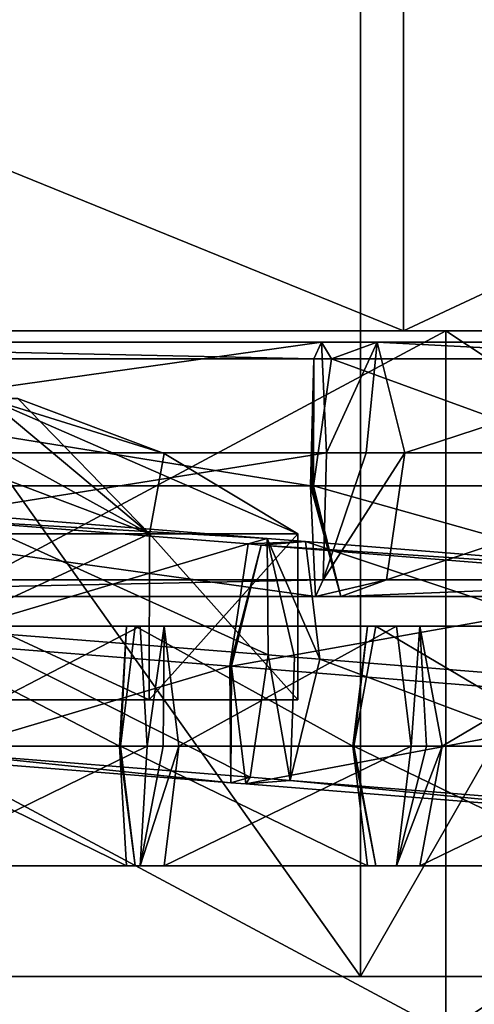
# Model space of a CAD drawing. Header units: millimetres. Extents: x -28.2 to 28.2, y -16.2 to 37.5.
# Tile 21 of 37: x 1.2 to 3.7, y 16.1 to 21.5. Entities that reach past the tile are written whole.
import ezdxf

# ---------------------------------------------------------------- set-up
doc = ezdxf.new("R2010")
doc.units = ezdxf.units.MM
doc.header["$LTSCALE"] = 65.185185
for name, color, linetype in [('10', 7, 'CONTINUOUS'), ('109', 7, 'CONTINUOUS'), ('110', 7, 'CONTINUOUS'), ('111', 7, 'CONTINUOUS'), ('112', 7, 'CONTINUOUS'), ('113', 7, 'CONTINUOUS'), ('274', 7, 'CONTINUOUS'), ('275', 7, 'CONTINUOUS'), ('276', 7, 'CONTINUOUS'), ('277', 7, 'CONTINUOUS'), ('278', 7, 'CONTINUOUS'), ('279', 7, 'CONTINUOUS'), ('280', 7, 'CONTINUOUS'), ('281', 7, 'CONTINUOUS'), ('282', 7, 'CONTINUOUS'), ('283', 7, 'CONTINUOUS'), ('3', 7, 'CONTINUOUS'), ('356', 7, 'CONTINUOUS'), ('357', 7, 'CONTINUOUS'), ('358', 7, 'CONTINUOUS'), ('359', 7, 'CONTINUOUS'), ('360', 7, 'CONTINUOUS'), ('361', 7, 'CONTINUOUS'), ('4', 7, 'CONTINUOUS'), ('430', 7, 'CONTINUOUS'), ('431', 7, 'CONTINUOUS'), ('432', 7, 'CONTINUOUS'), ('433', 7, 'CONTINUOUS'), ('434', 7, 'CONTINUOUS'), ('435', 7, 'CONTINUOUS'), ('5', 7, 'CONTINUOUS'), ('6', 7, 'CONTINUOUS'), ('7', 7, 'CONTINUOUS'), ('8', 7, 'CONTINUOUS'), ('95', 7, 'CONTINUOUS'), ('96', 7, 'CONTINUOUS'), ('97', 7, 'CONTINUOUS'), ('98', 7, 'CONTINUOUS'), ('99', 7, 'CONTINUOUS')]:
    doc.layers.add(name, color=color, linetype=linetype)

msp = doc.modelspace()

# ---------------------------------------------------------------- linework, layer by layer
at = {"layer": '10', "color": 7, "linetype": 'CONTINUOUS'}
for points in [[(-3.5537, 19.8, -10.9372), (3.5537, 19.8, -10.9372), (-3.5537, 16, -10.9372), (-3.5537, 19.8, -10.9372)], [(3.5537, 19.8, -10.9372), (3.5537, 16, -10.9372), (-3.5537, 16, -10.9372), (3.5537, 19.8, -10.9372)], [(3.5537, 19.8, -10.9372), (9.3037, 19.8, -6.7596), (3.5537, 16, -10.9372), (3.5537, 19.8, -10.9372)], [(9.3037, 19.8, -6.7596), (9.3037, 16, -6.7596), (3.5537, 16, -10.9372), (9.3037, 19.8, -6.7596)]]:
    msp.add_3dface(points, dxfattribs=at)
at = {"layer": '109', "linetype": 'CONTINUOUS'}
for points in [[(0, 18.7, -3.95), (1.9444, 17.8, -4.7553), (1.9445, 18.7, -4.7555), (0, 18.7, -3.95)], [(0, 17.8, -3.95), (1.9444, 17.8, -4.7553), (0, 18.7, -3.95), (0, 17.8, -3.95)], [(1.9444, 17.8, -4.7553), (2.75, 17.8, -6.7), (1.9445, 18.7, -4.7555), (1.9444, 17.8, -4.7553)], [(1.9445, 18.7, -4.7555), (2.75, 17.8, -6.7), (2.75, 18.7, -6.7), (1.9445, 18.7, -4.7555)]]:
    msp.add_3dface(points, dxfattribs=at)
at = {"layer": '110', "linetype": 'CONTINUOUS'}
for points in [[(0, 18.7, -3.95), (1.9445, 18.7, -4.7555), (0, 19.434, -5.4685), (0, 18.7, -3.95)], [(0, 19.434, -5.4685), (1.9445, 18.7, -4.7555), (0.6157, 19.434, -5.6335), (0, 19.434, -5.4685)], [(0.6157, 19.434, -5.6335), (1.9445, 18.7, -4.7555), (1.0665, 19.434, -6.0843), (0.6157, 19.434, -5.6335)], [(1.9445, 18.7, -4.7555), (2.75, 18.7, -6.7), (1.0665, 19.434, -6.0843), (1.9445, 18.7, -4.7555)], [(2.75, 18.7, -6.7), (2.0243, 19.1364, -6.7), (1.0665, 19.434, -6.0843), (2.75, 18.7, -6.7)], [(2.0243, 19.1364, -6.7), (1.2315, 19.434, -6.7), (1.0665, 19.434, -6.0843), (2.0243, 19.1364, -6.7)]]:
    msp.add_3dface(points, dxfattribs=at)
at = {"layer": '111', "linetype": 'CONTINUOUS'}
for points in [[(0, 17.8, -9.45), (1.9444, 17.8, -8.6447), (-1.9444, 17.8, -8.6447), (0, 17.8, -9.45)], [(-1.9444, 17.8, -8.6447), (1.9444, 17.8, -8.6447), (0.7499, 17.8, -7.9991), (-1.9444, 17.8, -8.6447)], [(1.9444, 17.8, -4.7553), (0, 17.8, -3.95), (-1.9444, 17.8, -4.7553), (1.9444, 17.8, -4.7553)], [(1.9444, 17.8, -4.7553), (-1.9444, 17.8, -4.7553), (-0.7499, 17.8, -5.4009), (1.9444, 17.8, -4.7553)], [(0.7499, 17.8, -5.4009), (1.9444, 17.8, -4.7553), (-0.7499, 17.8, -5.4009), (0.7499, 17.8, -5.4009)], [(2.75, 17.8, -6.7), (1.5, 17.8, -6.7), (0.7499, 17.8, -7.9991), (2.75, 17.8, -6.7)], [(1.9444, 17.8, -8.6447), (2.75, 17.8, -6.7), (0.7499, 17.8, -7.9991), (1.9444, 17.8, -8.6447)], [(1.5, 17.8, -6.7), (1.9444, 17.8, -4.7553), (0.7499, 17.8, -5.4009), (1.5, 17.8, -6.7)], [(2.75, 17.8, -6.7), (1.9444, 17.8, -4.7553), (1.5, 17.8, -6.7), (2.75, 17.8, -6.7)]]:
    msp.add_3dface(points, dxfattribs=at)
at = {"layer": '112', "linetype": 'CONTINUOUS'}
for points in [[(1.9444, 17.8, -8.6447), (0, 17.8, -9.45), (1.9445, 18.7, -8.6445), (1.9444, 17.8, -8.6447)], [(1.9445, 18.7, -8.6445), (0, 17.8, -9.45), (0, 18.7, -9.45), (1.9445, 18.7, -8.6445)], [(2.75, 18.7, -6.7), (1.9444, 17.8, -8.6447), (1.9445, 18.7, -8.6445), (2.75, 18.7, -6.7)], [(2.75, 18.7, -6.7), (2.75, 17.8, -6.7), (1.9444, 17.8, -8.6447), (2.75, 18.7, -6.7)]]:
    msp.add_3dface(points, dxfattribs=at)
at = {"layer": '113', "linetype": 'CONTINUOUS'}
for points in [[(1.9445, 18.7, -8.6445), (0, 18.7, -9.45), (0.6157, 19.434, -7.7665), (1.9445, 18.7, -8.6445)], [(1.0665, 19.434, -7.3157), (1.9445, 18.7, -8.6445), (0.6157, 19.434, -7.7665), (1.0665, 19.434, -7.3157)], [(1.2315, 19.434, -6.7), (1.9445, 18.7, -8.6445), (1.0665, 19.434, -7.3157), (1.2315, 19.434, -6.7)], [(1.2315, 19.434, -6.7), (2.0243, 19.1364, -6.7), (1.9445, 18.7, -8.6445), (1.2315, 19.434, -6.7)], [(2.0243, 19.1364, -6.7), (2.75, 18.7, -6.7), (1.9445, 18.7, -8.6445), (2.0243, 19.1364, -6.7)]]:
    msp.add_3dface(points, dxfattribs=at)
at = {"layer": '274', "linetype": 'CONTINUOUS'}
for points in [[(0.4932, 17.55, 11.4885), (0.5305, 18.1995, 11.8616), (1.7831, 17.55, 11.3596), (0.4932, 17.55, 11.4885)], [(1.7831, 17.55, 11.3596), (0.5305, 18.1995, 11.8616), (1.8204, 18.1995, 11.7327), (1.7831, 17.55, 11.3596)], [(0.5305, 18.1995, 11.8616), (0.6051, 18.1995, 12.6079), (1.8204, 18.1995, 11.7327), (0.5305, 18.1995, 11.8616)], [(1.8204, 18.1995, 11.7327), (0.6051, 18.1995, 12.6079), (1.895, 18.1995, 12.479), (1.8204, 18.1995, 11.7327)], [(0.6051, 18.1995, 12.6079), (0.6424, 17.55, 12.9811), (1.895, 18.1995, 12.479), (0.6051, 18.1995, 12.6079)], [(1.895, 18.1995, 12.479), (0.6424, 17.55, 12.9811), (1.9323, 17.55, 12.8521), (1.895, 18.1995, 12.479)]]:
    msp.add_3dface(points, dxfattribs=at)
at = {"layer": '275', "linetype": 'CONTINUOUS'}
for points in [[(0.4932, 17.55, 11.4885), (1.7831, 17.55, 11.3596), (1.8204, 16.9005, 11.7327), (0.4932, 17.55, 11.4885)], [(0.5305, 16.9005, 11.8616), (0.4932, 17.55, 11.4885), (1.8204, 16.9005, 11.7327), (0.5305, 16.9005, 11.8616)], [(0.6424, 17.55, 12.9811), (0.6051, 16.9005, 12.6079), (1.9323, 17.55, 12.8521), (0.6424, 17.55, 12.9811)], [(1.9323, 17.55, 12.8521), (0.6051, 16.9005, 12.6079), (1.895, 16.9005, 12.479), (1.9323, 17.55, 12.8521)], [(0.6051, 16.9005, 12.6079), (0.5305, 16.9005, 11.8616), (1.895, 16.9005, 12.479), (0.6051, 16.9005, 12.6079)], [(1.895, 16.9005, 12.479), (0.5305, 16.9005, 11.8616), (1.8204, 16.9005, 11.7327), (1.895, 16.9005, 12.479)]]:
    msp.add_3dface(points, dxfattribs=at)
at = {"layer": '276', "linetype": 'CONTINUOUS'}
for points in [[(1.7831, 17.55, 11.3596), (1.8204, 18.1995, 11.7327), (1.7859, 17.55, 11.3592), (1.7831, 17.55, 11.3596)], [(1.7859, 17.55, 11.3592), (1.8204, 18.1995, 11.7327), (1.7887, 17.55, 11.3587), (1.7859, 17.55, 11.3592)], [(1.7887, 17.55, 11.3587), (1.8204, 18.1995, 11.7327), (1.8677, 18.1995, 11.7253), (1.7887, 17.55, 11.3587)], [(1.8204, 18.1995, 11.7327), (1.895, 18.1995, 12.479), (1.8677, 18.1995, 11.7253), (1.8204, 18.1995, 11.7327)], [(1.8677, 18.1995, 11.7253), (1.895, 18.1995, 12.479), (2.0257, 18.1995, 12.4584), (1.8677, 18.1995, 11.7253)], [(1.895, 18.1995, 12.479), (1.9323, 17.55, 12.8521), (2.0257, 18.1995, 12.4584), (1.895, 18.1995, 12.479)], [(2.0257, 18.1995, 12.4584), (1.9323, 17.55, 12.8521), (2.0189, 17.55, 12.841), (2.0257, 18.1995, 12.4584)], [(2.1047, 17.55, 12.825), (2.0257, 18.1995, 12.4584), (2.0189, 17.55, 12.841), (2.1047, 17.55, 12.825)]]:
    msp.add_3dface(points, dxfattribs=at)
at = {"layer": '277', "linetype": 'CONTINUOUS'}
for points in [[(1.7831, 17.55, 11.3596), (1.7859, 17.55, 11.3592), (1.8677, 16.9005, 11.7253), (1.7831, 17.55, 11.3596)], [(1.8204, 16.9005, 11.7327), (1.7831, 17.55, 11.3596), (1.8677, 16.9005, 11.7253), (1.8204, 16.9005, 11.7327)], [(1.7859, 17.55, 11.3592), (1.7887, 17.55, 11.3587), (1.8677, 16.9005, 11.7253), (1.7859, 17.55, 11.3592)], [(1.9323, 17.55, 12.8521), (1.895, 16.9005, 12.479), (2.0189, 17.55, 12.841), (1.9323, 17.55, 12.8521)], [(2.1047, 17.55, 12.825), (1.895, 16.9005, 12.479), (2.0257, 16.9005, 12.4584), (2.1047, 17.55, 12.825)], [(1.895, 16.9005, 12.479), (2.1047, 17.55, 12.825), (2.0189, 17.55, 12.841), (1.895, 16.9005, 12.479)], [(2.0257, 16.9005, 12.4584), (1.8204, 16.9005, 11.7327), (1.8677, 16.9005, 11.7253), (2.0257, 16.9005, 12.4584)], [(1.895, 16.9005, 12.479), (1.8204, 16.9005, 11.7327), (2.0257, 16.9005, 12.4584), (1.895, 16.9005, 12.479)]]:
    msp.add_3dface(points, dxfattribs=at)
at = {"layer": '278', "linetype": 'CONTINUOUS'}
for points in [[(1.7887, 17.55, 11.3587), (1.8677, 18.1995, 11.7253), (3.0485, 17.55, 11.0872), (1.7887, 17.55, 11.3587)], [(3.0485, 17.55, 11.0872), (1.8677, 18.1995, 11.7253), (3.1275, 18.1995, 11.4538), (3.0485, 17.55, 11.0872)], [(1.8677, 18.1995, 11.7253), (2.0257, 18.1995, 12.4584), (3.1275, 18.1995, 11.4538), (1.8677, 18.1995, 11.7253)], [(3.1275, 18.1995, 11.4538), (2.0257, 18.1995, 12.4584), (3.2855, 18.1995, 12.1869), (3.1275, 18.1995, 11.4538)], [(2.0257, 18.1995, 12.4584), (2.1047, 17.55, 12.825), (3.2855, 18.1995, 12.1869), (2.0257, 18.1995, 12.4584)], [(3.2855, 18.1995, 12.1869), (2.1047, 17.55, 12.825), (3.3645, 17.55, 12.5535), (3.2855, 18.1995, 12.1869)]]:
    msp.add_3dface(points, dxfattribs=at)
at = {"layer": '279', "linetype": 'CONTINUOUS'}
for points in [[(1.7887, 17.55, 11.3587), (3.0485, 17.55, 11.0872), (3.1275, 16.9005, 11.4538), (1.7887, 17.55, 11.3587)], [(1.8677, 16.9005, 11.7253), (1.7887, 17.55, 11.3587), (3.1275, 16.9005, 11.4538), (1.8677, 16.9005, 11.7253)], [(3.3645, 17.55, 12.5535), (2.0257, 16.9005, 12.4584), (3.2855, 16.9005, 12.1869), (3.3645, 17.55, 12.5535)], [(2.1047, 17.55, 12.825), (2.0257, 16.9005, 12.4584), (3.3645, 17.55, 12.5535), (2.1047, 17.55, 12.825)], [(3.2855, 16.9005, 12.1869), (1.8677, 16.9005, 11.7253), (3.1275, 16.9005, 11.4538), (3.2855, 16.9005, 12.1869)], [(2.0257, 16.9005, 12.4584), (1.8677, 16.9005, 11.7253), (3.2855, 16.9005, 12.1869), (2.0257, 16.9005, 12.4584)]]:
    msp.add_3dface(points, dxfattribs=at)
at = {"layer": '280', "linetype": 'CONTINUOUS'}
for points in [[(3.0485, 17.55, 11.0872), (3.1275, 18.1995, 11.4538), (3.0513, 17.55, 11.0865), (3.0485, 17.55, 11.0872)], [(3.0513, 17.55, 11.0865), (3.1275, 18.1995, 11.4538), (3.054, 17.55, 11.0857), (3.0513, 17.55, 11.0865)], [(3.054, 17.55, 11.0857), (3.1275, 18.1995, 11.4538), (3.1737, 18.1995, 11.4411), (3.054, 17.55, 11.0857)], [(3.1275, 18.1995, 11.4538), (3.2855, 18.1995, 12.1869), (3.1737, 18.1995, 11.4411), (3.1275, 18.1995, 11.4538)], [(3.1737, 18.1995, 11.4411), (3.2855, 18.1995, 12.1869), (3.4131, 18.1995, 12.1518), (3.1737, 18.1995, 11.4411)], [(3.2855, 18.1995, 12.1869), (3.3645, 17.55, 12.5535), (3.4131, 18.1995, 12.1518), (3.2855, 18.1995, 12.1869)], [(3.4131, 18.1995, 12.1518), (3.3645, 17.55, 12.5535), (3.4493, 17.55, 12.5327), (3.4131, 18.1995, 12.1518)], [(3.5328, 17.55, 12.5072), (3.4131, 18.1995, 12.1518), (3.4493, 17.55, 12.5327), (3.5328, 17.55, 12.5072)]]:
    msp.add_3dface(points, dxfattribs=at)
at = {"layer": '281', "linetype": 'CONTINUOUS'}
for points in [[(3.0485, 17.55, 11.0872), (3.0513, 17.55, 11.0865), (3.1737, 16.9005, 11.4411), (3.0485, 17.55, 11.0872)], [(3.1275, 16.9005, 11.4538), (3.0485, 17.55, 11.0872), (3.1737, 16.9005, 11.4411), (3.1275, 16.9005, 11.4538)], [(3.0513, 17.55, 11.0865), (3.054, 17.55, 11.0857), (3.1737, 16.9005, 11.4411), (3.0513, 17.55, 11.0865)], [(3.3645, 17.55, 12.5535), (3.2855, 16.9005, 12.1869), (3.4493, 17.55, 12.5327), (3.3645, 17.55, 12.5535)], [(3.2855, 16.9005, 12.1869), (3.5328, 17.55, 12.5072), (3.4493, 17.55, 12.5327), (3.2855, 16.9005, 12.1869)], [(3.5328, 17.55, 12.5072), (3.2855, 16.9005, 12.1869), (3.4131, 16.9005, 12.1518), (3.5328, 17.55, 12.5072)], [(3.2855, 16.9005, 12.1869), (3.1275, 16.9005, 11.4538), (3.4131, 16.9005, 12.1518), (3.2855, 16.9005, 12.1869)], [(3.4131, 16.9005, 12.1518), (3.1275, 16.9005, 11.4538), (3.1737, 16.9005, 11.4411), (3.4131, 16.9005, 12.1518)]]:
    msp.add_3dface(points, dxfattribs=at)
at = {"layer": '282', "linetype": 'CONTINUOUS'}
for points in [[(3.054, 17.55, 11.0857), (3.1737, 18.1995, 11.4411), (4.2753, 17.55, 10.6743), (3.054, 17.55, 11.0857)], [(4.2753, 17.55, 10.6743), (3.1737, 18.1995, 11.4411), (4.395, 18.1995, 11.0297), (4.2753, 17.55, 10.6743)], [(3.1737, 18.1995, 11.4411), (3.4131, 18.1995, 12.1518), (4.395, 18.1995, 11.0297), (3.1737, 18.1995, 11.4411)], [(4.395, 18.1995, 11.0297), (3.4131, 18.1995, 12.1518), (4.6344, 18.1995, 11.7404), (4.395, 18.1995, 11.0297)], [(3.4131, 18.1995, 12.1518), (3.5328, 17.55, 12.5072), (4.6344, 18.1995, 11.7404), (3.4131, 18.1995, 12.1518)], [(4.6344, 18.1995, 11.7404), (3.5328, 17.55, 12.5072), (4.7542, 17.55, 12.0958), (4.6344, 18.1995, 11.7404)]]:
    msp.add_3dface(points, dxfattribs=at)
at = {"layer": '283', "linetype": 'CONTINUOUS'}
for points in [[(3.1737, 16.9005, 11.4411), (3.054, 17.55, 11.0857), (4.395, 16.9005, 11.0297), (3.1737, 16.9005, 11.4411)], [(3.054, 17.55, 11.0857), (4.2753, 17.55, 10.6743), (4.395, 16.9005, 11.0297), (3.054, 17.55, 11.0857)], [(4.7542, 17.55, 12.0958), (3.4131, 16.9005, 12.1518), (4.6344, 16.9005, 11.7404), (4.7542, 17.55, 12.0958)], [(3.5328, 17.55, 12.5072), (3.4131, 16.9005, 12.1518), (4.7542, 17.55, 12.0958), (3.5328, 17.55, 12.5072)], [(4.6344, 16.9005, 11.7404), (3.1737, 16.9005, 11.4411), (4.395, 16.9005, 11.0297), (4.6344, 16.9005, 11.7404)], [(3.4131, 16.9005, 12.1518), (3.1737, 16.9005, 11.4411), (4.6344, 16.9005, 11.7404), (3.4131, 16.9005, 12.1518)]]:
    msp.add_3dface(points, dxfattribs=at)
at = {"layer": '3', "color": 7, "linetype": 'CONTINUOUS'}
for points in [[(-3.3233, 19.8, -12.568), (3.3233, 22.5, -12.568), (3.3233, 19.8, -12.568), (-3.3233, 19.8, -12.568)], [(-3.3233, 22.5, -12.568), (3.3233, 22.5, -12.568), (-3.3233, 19.8, -12.568), (-3.3233, 22.5, -12.568)], [(-3.3233, 22.5, 12.568), (3.3233, 19.8, 12.568), (3.3233, 22.5, 12.568), (-3.3233, 22.5, 12.568)], [(-3.3233, 19.8, 12.568), (3.3233, 19.8, 12.568), (-3.3233, 22.5, 12.568), (-3.3233, 19.8, 12.568)], [(3.3233, 19.8, -12.568), (9.1012, 22.5, -9.2827), (9.1012, 19.8, -9.2827), (3.3233, 19.8, -12.568)], [(3.3233, 22.5, -12.568), (9.1012, 22.5, -9.2827), (3.3233, 19.8, -12.568), (3.3233, 22.5, -12.568)], [(3.3233, 22.5, 12.568), (9.1012, 19.8, 9.2827), (9.1012, 22.5, 9.2827), (3.3233, 22.5, 12.568)], [(3.3233, 19.8, 12.568), (9.1012, 19.8, 9.2827), (3.3233, 22.5, 12.568), (3.3233, 19.8, 12.568)]]:
    msp.add_3dface(points, dxfattribs=at)
at = {"layer": '356', "linetype": 'CONTINUOUS'}
for points in [[(2.3901, 17.9825, -11.2617), (4.9786, 18.4447, -10.7697), (2.5515, 18.6396, -11.5852), (2.3901, 17.9825, -11.2617)], [(2.5515, 18.6396, -11.5852), (5.2188, 18.4641, -11.4799), (2.7917, 18.659, -12.2954), (2.5515, 18.6396, -11.5852)], [(4.9786, 18.4447, -10.7697), (5.2188, 18.4641, -11.4799), (2.5515, 18.6396, -11.5852), (4.9786, 18.4447, -10.7697)], [(2.7917, 18.659, -12.2954), (5.2976, 17.8263, -11.8667), (2.8705, 18.0212, -12.6822), (2.7917, 18.659, -12.2954)], [(5.2188, 18.4641, -11.4799), (5.2976, 17.8263, -11.8667), (2.7917, 18.659, -12.2954), (5.2188, 18.4641, -11.4799)], [(4.8172, 17.7875, -10.4462), (4.9786, 18.4447, -10.7697), (2.3901, 17.9825, -11.2617), (4.8172, 17.7875, -10.4462)]]:
    msp.add_3dface(points, dxfattribs=at)
at = {"layer": '357', "linetype": 'CONTINUOUS'}
for points in [[(2.8705, 18.0212, -12.6822), (5.1361, 17.1692, -11.5432), (2.709, 17.3641, -12.3588), (2.8705, 18.0212, -12.6822)], [(5.2976, 17.8263, -11.8667), (5.1361, 17.1692, -11.5432), (2.8705, 18.0212, -12.6822), (5.2976, 17.8263, -11.8667)], [(4.8172, 17.7875, -10.4462), (2.3901, 17.9825, -11.2617), (2.4688, 17.3447, -11.6485), (4.8172, 17.7875, -10.4462)], [(4.8959, 17.1498, -10.833), (4.8172, 17.7875, -10.4462), (2.4688, 17.3447, -11.6485), (4.8959, 17.1498, -10.833)], [(2.709, 17.3641, -12.3588), (4.8959, 17.1498, -10.833), (2.4688, 17.3447, -11.6485), (2.709, 17.3641, -12.3588)], [(5.1361, 17.1692, -11.5432), (4.8959, 17.1498, -10.833), (2.709, 17.3641, -12.3588), (5.1361, 17.1692, -11.5432)]]:
    msp.add_3dface(points, dxfattribs=at)
at = {"layer": '358', "linetype": 'CONTINUOUS'}
for points in [[(2.3809, 17.9832, -11.2639), (2.5515, 18.6396, -11.5852), (2.4799, 18.6453, -11.602), (2.3809, 17.9832, -11.2639)], [(2.3855, 17.9828, -11.263), (2.5515, 18.6396, -11.5852), (2.3809, 17.9832, -11.2639), (2.3855, 17.9828, -11.263)], [(2.3901, 17.9825, -11.2617), (2.5515, 18.6396, -11.5852), (2.3855, 17.9828, -11.263), (2.3901, 17.9825, -11.2617)], [(2.4799, 18.6453, -11.602), (2.7917, 18.659, -12.2954), (2.5844, 18.6755, -12.3441), (2.4799, 18.6453, -11.602)], [(2.5515, 18.6396, -11.5852), (2.7917, 18.659, -12.2954), (2.4799, 18.6453, -11.602), (2.5515, 18.6396, -11.5852)], [(2.5898, 18.0436, -12.7481), (2.5844, 18.6755, -12.3441), (2.7317, 18.0324, -12.7217), (2.5898, 18.0436, -12.7481)], [(2.5844, 18.6755, -12.3441), (2.8705, 18.0212, -12.6822), (2.7317, 18.0324, -12.7217), (2.5844, 18.6755, -12.3441)], [(2.7917, 18.659, -12.2954), (2.8705, 18.0212, -12.6822), (2.5844, 18.6755, -12.3441), (2.7917, 18.659, -12.2954)]]:
    msp.add_3dface(points, dxfattribs=at)
at = {"layer": '359', "linetype": 'CONTINUOUS'}
for points in [[(2.5898, 18.0436, -12.7481), (2.709, 17.3641, -12.3588), (2.4908, 17.3815, -12.41), (2.5898, 18.0436, -12.7481)], [(2.709, 17.3641, -12.3588), (2.5898, 18.0436, -12.7481), (2.7317, 18.0324, -12.7217), (2.709, 17.3641, -12.3588)], [(2.8705, 18.0212, -12.6822), (2.709, 17.3641, -12.3588), (2.7317, 18.0324, -12.7217), (2.8705, 18.0212, -12.6822)], [(2.3855, 17.9828, -11.263), (2.3809, 17.9832, -11.2639), (2.3863, 17.3513, -11.6679), (2.3855, 17.9828, -11.263)], [(2.3901, 17.9825, -11.2617), (2.3855, 17.9828, -11.263), (2.3863, 17.3513, -11.6679), (2.3901, 17.9825, -11.2617)], [(2.4688, 17.3447, -11.6485), (2.3901, 17.9825, -11.2617), (2.3863, 17.3513, -11.6679), (2.4688, 17.3447, -11.6485)], [(2.4908, 17.3815, -12.41), (2.4688, 17.3447, -11.6485), (2.3863, 17.3513, -11.6679), (2.4908, 17.3815, -12.41)], [(2.709, 17.3641, -12.3588), (2.4688, 17.3447, -11.6485), (2.4908, 17.3815, -12.41), (2.709, 17.3641, -12.3588)]]:
    msp.add_3dface(points, dxfattribs=at)
at = {"layer": '360', "linetype": 'CONTINUOUS'}
for points in [[(0.798, 18.7788, -11.8334), (2.5844, 18.6755, -12.3441), (0.9024, 18.809, -12.5755), (0.798, 18.7788, -11.8334)], [(2.5844, 18.6755, -12.3441), (2.5898, 18.0436, -12.7481), (0.9024, 18.809, -12.5755), (2.5844, 18.6755, -12.3441)], [(0.9024, 18.809, -12.5755), (2.5898, 18.0436, -12.7481), (0.9079, 18.1771, -12.9794), (0.9024, 18.809, -12.5755)], [(0.6989, 18.1167, -11.4953), (2.4799, 18.6453, -11.602), (0.798, 18.7788, -11.8334), (0.6989, 18.1167, -11.4953)], [(2.4799, 18.6453, -11.602), (2.5844, 18.6755, -12.3441), (0.798, 18.7788, -11.8334), (2.4799, 18.6453, -11.602)], [(2.3809, 17.9832, -11.2639), (2.4799, 18.6453, -11.602), (0.6989, 18.1167, -11.4953), (2.3809, 17.9832, -11.2639)]]:
    msp.add_3dface(points, dxfattribs=at)
at = {"layer": '361', "linetype": 'CONTINUOUS'}
for points in [[(0.9079, 18.1771, -12.9794), (2.4908, 17.3815, -12.41), (0.8088, 17.515, -12.6413), (0.9079, 18.1771, -12.9794)], [(2.5898, 18.0436, -12.7481), (2.4908, 17.3815, -12.41), (0.9079, 18.1771, -12.9794), (2.5898, 18.0436, -12.7481)], [(2.3809, 17.9832, -11.2639), (0.6989, 18.1167, -11.4953), (0.7043, 17.4848, -11.8993), (2.3809, 17.9832, -11.2639)], [(2.3863, 17.3513, -11.6679), (2.3809, 17.9832, -11.2639), (0.7043, 17.4848, -11.8993), (2.3863, 17.3513, -11.6679)], [(0.8088, 17.515, -12.6413), (2.3863, 17.3513, -11.6679), (0.7043, 17.4848, -11.8993), (0.8088, 17.515, -12.6413)], [(2.4908, 17.3815, -12.41), (2.3863, 17.3513, -11.6679), (0.8088, 17.515, -12.6413), (2.4908, 17.3815, -12.41)]]:
    msp.add_3dface(points, dxfattribs=at)
at = {"layer": '4', "color": 7, "linetype": 'CONTINUOUS'}
for points in [[(3.0902, 16.3, -9.5105), (-8.0901, 16.3, -5.8779), (-0.625, 16.3, -7.7825), (3.0902, 16.3, -9.5105)], [(-3.0902, 16.3, -9.5105), (-8.0901, 16.3, -5.8779), (3.0902, 16.3, -9.5105), (-3.0902, 16.3, -9.5105)], [(-3.2019, 16.3, -4.2981), (8.0901, 16.3, -5.8779), (-5.5, 16.3, -5.25), (-3.2019, 16.3, -4.2981)], [(8.0901, 16.3, -5.8779), (0.625, 16.3, -5.6175), (-5.5, 16.3, -5.25), (8.0901, 16.3, -5.8779)], [(-5.5, 16.3, 1.25), (10, 16.3), (-3.2019, 16.3, 0.2981), (-5.5, 16.3, 1.25)], [(-0.625, 16.3, 5.6175), (10, 16.3), (-5.5, 16.3, 1.25), (-0.625, 16.3, 5.6175)], [(-2.25, 16.3, -2), (8.0901, 16.3, -5.8779), (-3.2019, 16.3, -4.2981), (-2.25, 16.3, -2)], [(-3.2019, 16.3, 0.2981), (10, 16.3), (-2.25, 16.3, -2), (-3.2019, 16.3, 0.2981)], [(-3.0902, 16.3, 9.5105), (8.0901, 16.3, 5.8779), (0.625, 16.3, 7.7825), (-3.0902, 16.3, 9.5105)], [(3.0902, 16.3, 9.5105), (8.0901, 16.3, 5.8779), (-3.0902, 16.3, 9.5105), (3.0902, 16.3, 9.5105)], [(10, 16.3), (8.0901, 16.3, -5.8779), (-2.25, 16.3, -2), (10, 16.3)], [(0.625, 16.3, 5.6175), (10, 16.3), (-0.625, 16.3, 5.6175), (0.625, 16.3, 5.6175)], [(0.625, 16.3, -7.7825), (3.0902, 16.3, -9.5105), (-0.625, 16.3, -7.7825), (0.625, 16.3, -7.7825)], [(1.25, 16.3, 6.7), (8.0901, 16.3, 5.8779), (0.625, 16.3, 5.6175), (1.25, 16.3, 6.7)], [(8.0901, 16.3, 5.8779), (10, 16.3), (0.625, 16.3, 5.6175), (8.0901, 16.3, 5.8779)], [(8.0901, 16.3, 5.8779), (1.25, 16.3, 6.7), (0.625, 16.3, 7.7825), (8.0901, 16.3, 5.8779)], [(8.0901, 16.3, -5.8779), (1.25, 16.3, -6.7), (0.625, 16.3, -5.6175), (8.0901, 16.3, -5.8779)], [(1.25, 16.3, -6.7), (3.0902, 16.3, -9.5105), (0.625, 16.3, -7.7825), (1.25, 16.3, -6.7)], [(8.0901, 16.3, -5.8779), (3.0902, 16.3, -9.5105), (1.25, 16.3, -6.7), (8.0901, 16.3, -5.8779)]]:
    msp.add_3dface(points, dxfattribs=at)
at = {"layer": '430', "linetype": 'CONTINUOUS'}
for points in [[(-1.463, 19.6498, 11.6882), (-1.4201, 19.7399, 12.4315), (2.8364, 19.6498, 11.4401), (-1.463, 19.6498, 11.6882)], [(2.8364, 19.6498, 11.4401), (-1.4201, 19.7399, 12.4315), (2.8793, 19.7399, 12.1834), (2.8364, 19.6498, 11.4401)], [(-1.4201, 19.7399, 12.4315), (-1.3942, 19.1401, 12.8811), (2.8793, 19.7399, 12.1834), (-1.4201, 19.7399, 12.4315)], [(2.8793, 19.7399, 12.1834), (-1.3942, 19.1401, 12.8811), (2.9052, 19.1401, 12.633), (2.8793, 19.7399, 12.1834)], [(-1.48, 18.9599, 11.3944), (-1.463, 19.6498, 11.6882), (2.8194, 18.9599, 11.1463), (-1.48, 18.9599, 11.3944)], [(2.8194, 18.9599, 11.1463), (-1.463, 19.6498, 11.6882), (2.8364, 19.6498, 11.4401), (2.8194, 18.9599, 11.1463)]]:
    msp.add_3dface(points, dxfattribs=at)
at = {"layer": '431', "linetype": 'CONTINUOUS'}
for points in [[(2.9052, 19.1401, 12.633), (-1.4111, 18.4502, 12.5873), (2.8883, 18.4502, 12.3392), (2.9052, 19.1401, 12.633)], [(-1.3942, 19.1401, 12.8811), (-1.4111, 18.4502, 12.5873), (2.9052, 19.1401, 12.633), (-1.3942, 19.1401, 12.8811)], [(-1.454, 18.3601, 11.844), (-1.48, 18.9599, 11.3944), (2.8454, 18.3601, 11.5959), (-1.454, 18.3601, 11.844)], [(-1.48, 18.9599, 11.3944), (2.8194, 18.9599, 11.1463), (2.8454, 18.3601, 11.5959), (-1.48, 18.9599, 11.3944)], [(2.8883, 18.4502, 12.3392), (-1.454, 18.3601, 11.844), (2.8454, 18.3601, 11.5959), (2.8883, 18.4502, 12.3392)], [(-1.4111, 18.4502, 12.5873), (-1.454, 18.3601, 11.844), (2.8883, 18.4502, 12.3392), (-1.4111, 18.4502, 12.5873)]]:
    msp.add_3dface(points, dxfattribs=at)
at = {"layer": '432', "linetype": 'CONTINUOUS'}
for points in [[(2.8364, 19.6498, 11.4401), (2.8793, 19.7399, 12.1834), (2.9326, 19.6498, 11.4208), (2.8364, 19.6498, 11.4401)], [(2.9326, 19.6498, 11.4208), (2.8793, 19.7399, 12.1834), (3.1803, 19.7399, 12.1229), (2.9326, 19.6498, 11.4208)], [(2.8793, 19.7399, 12.1834), (2.9052, 19.1401, 12.633), (3.1803, 19.7399, 12.1229), (2.8793, 19.7399, 12.1834)], [(3.1803, 19.7399, 12.1229), (2.9052, 19.1401, 12.633), (3.1207, 19.1401, 12.6053), (3.1803, 19.7399, 12.1229)], [(3.3302, 19.1401, 12.5476), (3.1803, 19.7399, 12.1229), (3.1207, 19.1401, 12.6053), (3.3302, 19.1401, 12.5476)], [(2.8194, 18.9599, 11.1463), (2.8364, 19.6498, 11.4401), (2.8271, 18.9599, 11.1453), (2.8194, 18.9599, 11.1463)], [(2.8271, 18.9599, 11.1453), (2.8364, 19.6498, 11.4401), (2.8347, 18.9599, 11.1433), (2.8271, 18.9599, 11.1453)], [(2.8347, 18.9599, 11.1433), (2.8364, 19.6498, 11.4401), (2.9326, 19.6498, 11.4208), (2.8347, 18.9599, 11.1433)]]:
    msp.add_3dface(points, dxfattribs=at)
at = {"layer": '433', "linetype": 'CONTINUOUS'}
for points in [[(3.3302, 19.1401, 12.5476), (2.8883, 18.4502, 12.3392), (3.2322, 18.4502, 12.2701), (3.3302, 19.1401, 12.5476)], [(2.8883, 18.4502, 12.3392), (3.3302, 19.1401, 12.5476), (3.1207, 19.1401, 12.6053), (2.8883, 18.4502, 12.3392)], [(2.9052, 19.1401, 12.633), (2.8883, 18.4502, 12.3392), (3.1207, 19.1401, 12.6053), (2.9052, 19.1401, 12.633)], [(2.8194, 18.9599, 11.1463), (2.8271, 18.9599, 11.1453), (2.9845, 18.3601, 11.5679), (2.8194, 18.9599, 11.1463)], [(2.8454, 18.3601, 11.5959), (2.8194, 18.9599, 11.1463), (2.9845, 18.3601, 11.5679), (2.8454, 18.3601, 11.5959)], [(2.8271, 18.9599, 11.1453), (2.8347, 18.9599, 11.1433), (2.9845, 18.3601, 11.5679), (2.8271, 18.9599, 11.1453)], [(3.2322, 18.4502, 12.2701), (2.8454, 18.3601, 11.5959), (2.9845, 18.3601, 11.5679), (3.2322, 18.4502, 12.2701)], [(2.8883, 18.4502, 12.3392), (2.8454, 18.3601, 11.5959), (3.2322, 18.4502, 12.2701), (2.8883, 18.4502, 12.3392)]]:
    msp.add_3dface(points, dxfattribs=at)
at = {"layer": '434', "linetype": 'CONTINUOUS'}
for points in [[(2.9326, 19.6498, 11.4208), (3.1803, 19.7399, 12.1229), (4.9199, 19.6498, 10.7196), (2.9326, 19.6498, 11.4208)], [(4.9199, 19.6498, 10.7196), (3.1803, 19.7399, 12.1229), (5.1676, 19.7399, 11.4217), (4.9199, 19.6498, 10.7196)], [(3.1803, 19.7399, 12.1229), (3.3302, 19.1401, 12.5476), (5.1676, 19.7399, 11.4217), (3.1803, 19.7399, 12.1229)], [(5.1676, 19.7399, 11.4217), (3.3302, 19.1401, 12.5476), (5.3174, 19.1401, 11.8464), (5.1676, 19.7399, 11.4217)], [(2.8347, 18.9599, 11.1433), (2.9326, 19.6498, 11.4208), (4.8219, 18.9599, 10.4421), (2.8347, 18.9599, 11.1433)], [(4.8219, 18.9599, 10.4421), (2.9326, 19.6498, 11.4208), (4.9199, 19.6498, 10.7196), (4.8219, 18.9599, 10.4421)]]:
    msp.add_3dface(points, dxfattribs=at)
at = {"layer": '435', "linetype": 'CONTINUOUS'}
for points in [[(3.3302, 19.1401, 12.5476), (3.2322, 18.4502, 12.2701), (5.3174, 19.1401, 11.8464), (3.3302, 19.1401, 12.5476)], [(5.3174, 19.1401, 11.8464), (3.2322, 18.4502, 12.2701), (5.2195, 18.4502, 11.5689), (5.3174, 19.1401, 11.8464)], [(2.9845, 18.3601, 11.5679), (2.8347, 18.9599, 11.1433), (4.9718, 18.3601, 10.8667), (2.9845, 18.3601, 11.5679)], [(2.8347, 18.9599, 11.1433), (4.8219, 18.9599, 10.4421), (4.9718, 18.3601, 10.8667), (2.8347, 18.9599, 11.1433)], [(3.2322, 18.4502, 12.2701), (2.9845, 18.3601, 11.5679), (5.2195, 18.4502, 11.5689), (3.2322, 18.4502, 12.2701)], [(5.2195, 18.4502, 11.5689), (2.9845, 18.3601, 11.5679), (4.9718, 18.3601, 10.8667), (5.2195, 18.4502, 11.5689)]]:
    msp.add_3dface(points, dxfattribs=at)
at = {"layer": '5', "color": 7, "linetype": 'CONTINUOUS'}
for points in [[(3.0902, 16.3, 9.5105), (-3.0902, 16.3, 9.5105), (3.0902, 25, 9.5106), (3.0902, 16.3, 9.5105)], [(3.0902, 25, 9.5106), (-3.0902, 16.3, 9.5105), (-3.0902, 25, 9.5106), (3.0902, 25, 9.5106)], [(8.0901, 16.3, 5.8779), (3.0902, 16.3, 9.5105), (8.0902, 25, 5.8779), (8.0901, 16.3, 5.8779)], [(8.0902, 25, 5.8779), (3.0902, 16.3, 9.5105), (3.0902, 25, 9.5106), (8.0902, 25, 5.8779)]]:
    msp.add_3dface(points, dxfattribs=at)
at = {"layer": '6', "color": 7, "linetype": 'CONTINUOUS'}
for points in [[(-3.0902, 25, -9.5106), (3.0902, 16.3, -9.5105), (3.0902, 25, -9.5106), (-3.0902, 25, -9.5106)], [(-3.0902, 16.3, -9.5105), (3.0902, 16.3, -9.5105), (-3.0902, 25, -9.5106), (-3.0902, 16.3, -9.5105)], [(3.0902, 25, -9.5106), (8.0901, 16.3, -5.8779), (8.0902, 25, -5.8779), (3.0902, 25, -9.5106)], [(3.0902, 16.3, -9.5105), (8.0901, 16.3, -5.8779), (3.0902, 25, -9.5106), (3.0902, 16.3, -9.5105)]]:
    msp.add_3dface(points, dxfattribs=at)
at = {"layer": '7', "color": 7, "linetype": 'CONTINUOUS'}
for points in [[(-3.5537, 19.8, -10.9372), (-3.3233, 19.8, -12.568), (3.5537, 19.8, -10.9372), (-3.5537, 19.8, -10.9372)], [(3.5537, 19.8, 10.9372), (3.3233, 19.8, 12.568), (-3.5537, 19.8, 10.9372), (3.5537, 19.8, 10.9372)], [(3.3233, 19.8, 12.568), (-3.3233, 19.8, 12.568), (-3.5537, 19.8, 10.9372), (3.3233, 19.8, 12.568)], [(-3.3233, 19.8, -12.568), (3.3233, 19.8, -12.568), (3.5537, 19.8, -10.9372), (-3.3233, 19.8, -12.568)], [(9.1012, 19.8, 9.2827), (3.3233, 19.8, 12.568), (3.5537, 19.8, 10.9372), (9.1012, 19.8, 9.2827)], [(3.3233, 19.8, -12.568), (9.1012, 19.8, -9.2827), (3.5537, 19.8, -10.9372), (3.3233, 19.8, -12.568)], [(9.3037, 19.8, 6.7596), (9.1012, 19.8, 9.2827), (3.5537, 19.8, 10.9372), (9.3037, 19.8, 6.7596)], [(3.5537, 19.8, -10.9372), (9.1012, 19.8, -9.2827), (9.3037, 19.8, -6.7596), (3.5537, 19.8, -10.9372)]]:
    msp.add_3dface(points, dxfattribs=at)
at = {"layer": '8', "color": 7, "linetype": 'CONTINUOUS'}
for points in [[(3.5537, 16, 10.9372), (-3.5537, 19.8, 10.9372), (-3.5537, 16, 10.9372), (3.5537, 16, 10.9372)], [(3.5537, 19.8, 10.9372), (-3.5537, 19.8, 10.9372), (3.5537, 16, 10.9372), (3.5537, 19.8, 10.9372)], [(9.3037, 19.8, 6.7596), (3.5537, 19.8, 10.9372), (9.3037, 16, 6.7596), (9.3037, 19.8, 6.7596)], [(9.3037, 16, 6.7596), (3.5537, 19.8, 10.9372), (3.5537, 16, 10.9372), (9.3037, 16, 6.7596)]]:
    msp.add_3dface(points, dxfattribs=at)
at = {"layer": '95', "linetype": 'CONTINUOUS'}
for points in [[(0, 17.8, 9.45), (1.9444, 17.8, 8.6447), (0, 18.7, 9.45), (0, 17.8, 9.45)], [(0, 18.7, 9.45), (1.9444, 17.8, 8.6447), (1.9445, 18.7, 8.6445), (0, 18.7, 9.45)], [(1.9444, 17.8, 8.6447), (2.75, 17.8, 6.7), (1.9445, 18.7, 8.6445), (1.9444, 17.8, 8.6447)], [(1.9445, 18.7, 8.6445), (2.75, 17.8, 6.7), (2.75, 18.7, 6.7), (1.9445, 18.7, 8.6445)]]:
    msp.add_3dface(points, dxfattribs=at)
at = {"layer": '96', "linetype": 'CONTINUOUS'}
for points in [[(0, 18.7, 9.45), (1.9445, 18.7, 8.6445), (0, 19.434, 7.9315), (0, 18.7, 9.45)], [(0, 19.434, 7.9315), (1.9445, 18.7, 8.6445), (0.6157, 19.434, 7.7665), (0, 19.434, 7.9315)], [(0.6157, 19.434, 7.7665), (1.9445, 18.7, 8.6445), (1.0665, 19.434, 7.3157), (0.6157, 19.434, 7.7665)], [(1.9445, 18.7, 8.6445), (2.75, 18.7, 6.7), (1.0665, 19.434, 7.3157), (1.9445, 18.7, 8.6445)], [(2.75, 18.7, 6.7), (2.0243, 19.1364, 6.7), (1.0665, 19.434, 7.3157), (2.75, 18.7, 6.7)], [(2.0243, 19.1364, 6.7), (1.2315, 19.434, 6.7), (1.0665, 19.434, 7.3157), (2.0243, 19.1364, 6.7)]]:
    msp.add_3dface(points, dxfattribs=at)
at = {"layer": '97', "linetype": 'CONTINUOUS'}
for points in [[(0, 17.8, 3.95), (1.9444, 17.8, 4.7553), (-1.9444, 17.8, 4.7553), (0, 17.8, 3.95)], [(-1.9444, 17.8, 4.7553), (1.9444, 17.8, 4.7553), (0.7499, 17.8, 5.4009), (-1.9444, 17.8, 4.7553)], [(1.9444, 17.8, 8.6447), (0, 17.8, 9.45), (-1.9444, 17.8, 8.6447), (1.9444, 17.8, 8.6447)], [(1.9444, 17.8, 8.6447), (-1.9444, 17.8, 8.6447), (-0.7499, 17.8, 7.9991), (1.9444, 17.8, 8.6447)], [(0.7499, 17.8, 7.9991), (1.9444, 17.8, 8.6447), (-0.7499, 17.8, 7.9991), (0.7499, 17.8, 7.9991)], [(2.75, 17.8, 6.7), (1.5, 17.8, 6.7), (0.7499, 17.8, 5.4009), (2.75, 17.8, 6.7)], [(1.9444, 17.8, 4.7553), (2.75, 17.8, 6.7), (0.7499, 17.8, 5.4009), (1.9444, 17.8, 4.7553)], [(1.5, 17.8, 6.7), (1.9444, 17.8, 8.6447), (0.7499, 17.8, 7.9991), (1.5, 17.8, 6.7)], [(2.75, 17.8, 6.7), (1.9444, 17.8, 8.6447), (1.5, 17.8, 6.7), (2.75, 17.8, 6.7)]]:
    msp.add_3dface(points, dxfattribs=at)
at = {"layer": '98', "linetype": 'CONTINUOUS'}
for points in [[(1.9445, 18.7, 4.7555), (0, 17.8, 3.95), (0, 18.7, 3.95), (1.9445, 18.7, 4.7555)], [(1.9444, 17.8, 4.7553), (0, 17.8, 3.95), (1.9445, 18.7, 4.7555), (1.9444, 17.8, 4.7553)], [(2.75, 18.7, 6.7), (1.9444, 17.8, 4.7553), (1.9445, 18.7, 4.7555), (2.75, 18.7, 6.7)], [(2.75, 18.7, 6.7), (2.75, 17.8, 6.7), (1.9444, 17.8, 4.7553), (2.75, 18.7, 6.7)]]:
    msp.add_3dface(points, dxfattribs=at)
at = {"layer": '99', "linetype": 'CONTINUOUS'}
for points in [[(1.9445, 18.7, 4.7555), (0, 18.7, 3.95), (0.6157, 19.434, 5.6335), (1.9445, 18.7, 4.7555)], [(1.0665, 19.434, 6.0843), (1.9445, 18.7, 4.7555), (0.6157, 19.434, 5.6335), (1.0665, 19.434, 6.0843)], [(1.2315, 19.434, 6.7), (1.9445, 18.7, 4.7555), (1.0665, 19.434, 6.0843), (1.2315, 19.434, 6.7)], [(1.2315, 19.434, 6.7), (2.0243, 19.1364, 6.7), (1.9445, 18.7, 4.7555), (1.2315, 19.434, 6.7)], [(2.0243, 19.1364, 6.7), (2.75, 18.7, 6.7), (1.9445, 18.7, 4.7555), (2.0243, 19.1364, 6.7)]]:
    msp.add_3dface(points, dxfattribs=at)

doc.saveas('drawing.dxf')
